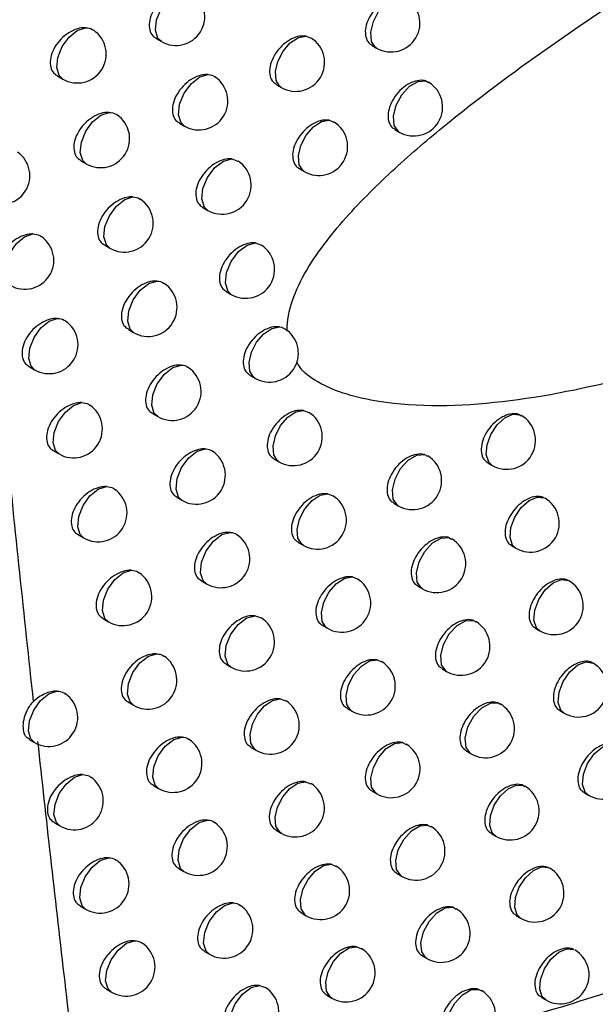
# Model space of a CAD drawing. Header units: millimetres. Extents: x 15358 to 16483, y 10132 to 11382.
# Tile 154 of 166: x 16298 to 16308, y 10981 to 10998. Entities that reach past the tile are written whole.
import ezdxf

# ---------------------------------------------------------------- set-up
doc = ezdxf.new("R2010")
doc.units = ezdxf.units.MM

msp = doc.modelspace()

# ---------------------------------------------------------------- linework, layer by layer
at = {"color": 7, "linetype": 'Continuous', "lineweight": 25}
for p, q in [((16300.196, 10998.082), (16300.285, 10998.03)), ((16302.787, 10998.124), (16302.872, 10998.088)), ((16303.927, 10997.963), (16304.005, 10997.917)), ((16298.487, 10997.436), (16298.581, 10997.381)), ((16302.274, 10997.284), (16302.357, 10997.236)), ((16304.855, 10997.35), (16304.902, 10997.321)), ((16300.596, 10996.62), (16300.684, 10996.569)), ((16303.188, 10996.67), (16303.268, 10996.634)), ((16304.32, 10996.511), (16304.397, 10996.466)), ((16298.893, 10995.97), (16298.986, 10995.917)), ((16301.502, 10996.001), (16301.609, 10995.964)), ((16302.672, 10995.829), (16302.755, 10995.782)), ((16301, 10995.162), (16301.087, 10995.112)), ((16299.303, 10994.509), (16299.394, 10994.456)), ((16301.912, 10994.548), (16302.014, 10994.51)), ((16301.407, 10993.708), (16301.493, 10993.658)), ((16299.716, 10993.052), (16299.806, 10992.999)), ((16297.999, 10992.41), (16298.094, 10992.355)), ((16301.818, 10992.258), (16301.903, 10992.209)), ((16300.133, 10991.598), (16300.222, 10991.547)), ((16302.743, 10991.652), (16302.833, 10991.616)), ((16306.484, 10991.576), (16306.504, 10991.56)), ((16298.422, 10990.953), (16298.516, 10990.899)), ((16302.233, 10990.812), (16302.317, 10990.764)), ((16304.833, 10990.889), (16304.886, 10990.859)), ((16305.929, 10990.743), (16306.003, 10990.701)), ((16300.553, 10990.149), (16300.641, 10990.098)), ((16303.164, 10990.211), (16303.248, 10990.175)), ((16304.302, 10990.05), (16304.38, 10990.005)), ((16298.848, 10989.5), (16298.941, 10989.447)), ((16305.253, 10989.454), (16305.3, 10989.425)), ((16302.651, 10989.37), (16302.734, 10989.322)), ((16306.34, 10989.311), (16306.414, 10989.269)), ((16303.589, 10988.773), (16303.667, 10988.738)), ((16300.976, 10988.704), (16301.064, 10988.654)), ((16304.718, 10988.615), (16304.796, 10988.57)), ((16301.906, 10988.102), (16302.011, 10988.065)), ((16299.278, 10988.052), (16299.37, 10987.999)), ((16303.073, 10987.932), (16303.154, 10987.885)), ((16305.678, 10988.022), (16305.718, 10987.996)), ((16306.756, 10987.883), (16306.828, 10987.842)), ((16301.404, 10987.263), (16301.49, 10987.213)), ((16304.018, 10987.339), (16304.089, 10987.305)), ((16305.138, 10987.184), (16305.215, 10987.14)), ((16299.711, 10986.607), (16299.802, 10986.555)), ((16302.34, 10986.666), (16302.439, 10986.629)), ((16306.107, 10986.594), (16306.14, 10986.571)), ((16303.498, 10986.499), (16303.579, 10986.452)), ((16307.175, 10986.459), (16307.246, 10986.418)), ((16298.006, 10985.959), (16298.09, 10985.91)), ((16304.451, 10985.909), (16304.516, 10985.876)), ((16301.834, 10985.826), (16301.92, 10985.777)), ((16305.562, 10985.758), (16305.638, 10985.714)), ((16302.777, 10985.233), (16302.87, 10985.197)), ((16300.148, 10985.167), (16300.237, 10985.115)), ((16303.927, 10985.069), (16304.007, 10985.023)), ((16306.539, 10985.169), (16306.566, 10985.15)), ((16307.597, 10985.039), (16307.668, 10984.999)), ((16298.438, 10984.521), (16298.531, 10984.467)), ((16302.269, 10984.393), (16302.353, 10984.344)), ((16304.887, 10984.483), (16304.945, 10984.451)), ((16305.989, 10984.335), (16306.064, 10984.292)), ((16300.588, 10983.731), (16300.676, 10983.68)), ((16303.218, 10983.805), (16303.305, 10983.769)), ((16306.976, 10983.749), (16306.995, 10983.733)), ((16304.359, 10983.643), (16304.438, 10983.597)), ((16298.884, 10983.082), (16298.976, 10983.028)), ((16305.327, 10983.061), (16305.379, 10983.031)), ((16302.706, 10982.964), (16302.79, 10982.916)), ((16306.42, 10982.916), (16306.494, 10982.873)), ((16301.031, 10982.299), (16301.119, 10982.248)), ((16303.663, 10982.38), (16303.743, 10982.345)), ((16304.795, 10982.222), (16304.873, 10982.176)), ((16299.333, 10981.646), (16299.425, 10981.593)), ((16301.98, 10981.71), (16302.086, 10981.673)), ((16305.771, 10981.642), (16305.816, 10981.615)), ((16303.148, 10981.54), (16303.23, 10981.492)), ((16306.855, 10981.501), (16306.928, 10981.459))]:
    msp.add_line(p, q, dxfattribs=at)
at = {"color": 7, "linetype": 'Continuous', "lineweight": 25, "flags": 128}
for points in [[(16300.285, 10998.03), (16300.226, 10998.086), (16300.183, 10998.225), (16300.202, 10998.406), (16300.279, 10998.598), (16300.402, 10998.765), (16300.549, 10998.879), (16300.693, 10998.92)], [(16304.005, 10997.917), (16303.989, 10997.928), (16303.918, 10998.033), (16303.904, 10998.192), (16303.949, 10998.378), (16304.046, 10998.559), (16304.179, 10998.705), (16304.324, 10998.791), (16304.458, 10998.802)], [(16298.581, 10997.381), (16298.519, 10997.441), (16298.478, 10997.579), (16298.497, 10997.756), (16298.572, 10997.943), (16298.69, 10998.108), (16298.832, 10998.224), (16298.974, 10998.27)], [(16302.357, 10997.236), (16302.335, 10997.251), (16302.269, 10997.356), (16302.256, 10997.51), (16302.298, 10997.688), (16302.389, 10997.864), (16302.514, 10998.009), (16302.654, 10998.101), (16302.787, 10998.124)], [(16300.684, 10996.569), (16300.626, 10996.624), (16300.582, 10996.763), (16300.601, 10996.945), (16300.679, 10997.138), (16300.803, 10997.306), (16300.951, 10997.419), (16301.095, 10997.458)], [(16304.397, 10996.466), (16304.383, 10996.476), (16304.31, 10996.581), (16304.296, 10996.741), (16304.342, 10996.928), (16304.44, 10997.111), (16304.574, 10997.257), (16304.721, 10997.341), (16304.855, 10997.35)], [(16298.986, 10995.917), (16298.925, 10995.976), (16298.883, 10996.113), (16298.902, 10996.291), (16298.977, 10996.479), (16299.097, 10996.645), (16299.24, 10996.76), (16299.382, 10996.806)], [(16302.755, 10995.782), (16302.734, 10995.796), (16302.666, 10995.901), (16302.653, 10996.055), (16302.696, 10996.235), (16302.788, 10996.412), (16302.914, 10996.557), (16303.055, 10996.648), (16303.188, 10996.67)], [(16301.087, 10995.112), (16301.03, 10995.165), (16300.985, 10995.305), (16301.004, 10995.488), (16301.083, 10995.682), (16301.208, 10995.85), (16301.357, 10995.964), (16301.502, 10996.001)], [(16299.394, 10994.456), (16299.334, 10994.514), (16299.292, 10994.652), (16299.31, 10994.831), (16299.386, 10995.019), (16299.507, 10995.186), (16299.651, 10995.301), (16299.794, 10995.345)], [(16297.676, 10993.815), (16297.614, 10993.877), (16297.574, 10994.013), (16297.592, 10994.188), (16297.665, 10994.373), (16297.782, 10994.538), (16297.922, 10994.654), (16298.064, 10994.704)], [(16301.493, 10993.658), (16301.437, 10993.711), (16301.391, 10993.851), (16301.41, 10994.036), (16301.49, 10994.23), (16301.617, 10994.399), (16301.766, 10994.512), (16301.912, 10994.548)], [(16299.806, 10992.999), (16299.747, 10993.056), (16299.704, 10993.194), (16299.722, 10993.374), (16299.799, 10993.564), (16299.921, 10993.731), (16300.066, 10993.846), (16300.209, 10993.889)], [(16298.094, 10992.355), (16298.033, 10992.415), (16297.992, 10992.552), (16298.01, 10992.728), (16298.084, 10992.914), (16298.202, 10993.079), (16298.343, 10993.195), (16298.484, 10993.244)], [(16301.903, 10992.209), (16301.879, 10992.226), (16301.814, 10992.33), (16301.802, 10992.482), (16301.843, 10992.659), (16301.932, 10992.833), (16302.055, 10992.978), (16302.193, 10993.071), (16302.325, 10993.098)], [(16300.222, 10991.547), (16300.163, 10991.602), (16300.12, 10991.741), (16300.138, 10991.922), (16300.215, 10992.113), (16300.338, 10992.28), (16300.484, 10992.395), (16300.628, 10992.436)], [(16298.516, 10990.899), (16298.455, 10990.958), (16298.414, 10991.095), (16298.432, 10991.272), (16298.506, 10991.459), (16298.625, 10991.624), (16298.767, 10991.74), (16298.909, 10991.788)], [(16302.317, 10990.764), (16302.294, 10990.779), (16302.228, 10990.883), (16302.215, 10991.036), (16302.257, 10991.214), (16302.347, 10991.39), (16302.471, 10991.535), (16302.611, 10991.627), (16302.743, 10991.652)], [(16306.003, 10990.701), (16305.943, 10990.758), (16305.901, 10990.888), (16305.914, 10991.056), (16305.98, 10991.237), (16306.089, 10991.401), (16306.223, 10991.524), (16306.362, 10991.585), (16306.484, 10991.576)], [(16300.641, 10990.098), (16300.583, 10990.153), (16300.539, 10990.292), (16300.557, 10990.474), (16300.635, 10990.665), (16300.759, 10990.834), (16300.906, 10990.948), (16301.05, 10990.988)], [(16304.38, 10990.005), (16304.365, 10990.015), (16304.293, 10990.12), (16304.279, 10990.278), (16304.324, 10990.464), (16304.421, 10990.646), (16304.553, 10990.792), (16304.699, 10990.878), (16304.833, 10990.889)], [(16298.941, 10989.447), (16298.881, 10989.505), (16298.839, 10989.642), (16298.857, 10989.82), (16298.932, 10990.008), (16299.051, 10990.174), (16299.194, 10990.29), (16299.337, 10990.336)], [(16302.734, 10989.322), (16302.712, 10989.337), (16302.646, 10989.441), (16302.632, 10989.595), (16302.674, 10989.774), (16302.765, 10989.95), (16302.891, 10990.096), (16303.031, 10990.187), (16303.164, 10990.211)], [(16306.414, 10989.269), (16306.355, 10989.325), (16306.312, 10989.456), (16306.325, 10989.626), (16306.393, 10989.808), (16306.503, 10989.974), (16306.64, 10990.096), (16306.78, 10990.155), (16306.901, 10990.142)], [(16301.064, 10988.654), (16301.007, 10988.707), (16300.962, 10988.847), (16300.98, 10989.029), (16301.059, 10989.222), (16301.184, 10989.391), (16301.332, 10989.505), (16301.477, 10989.543)], [(16304.796, 10988.57), (16304.782, 10988.579), (16304.709, 10988.684), (16304.694, 10988.844), (16304.74, 10989.032), (16304.838, 10989.214), (16304.972, 10989.361), (16305.119, 10989.445), (16305.253, 10989.454)], [(16299.37, 10987.999), (16299.31, 10988.056), (16299.267, 10988.194), (16299.286, 10988.372), (16299.361, 10988.561), (16299.482, 10988.728), (16299.626, 10988.843), (16299.768, 10988.888)], [(16303.154, 10987.885), (16303.134, 10987.899), (16303.067, 10988.003), (16303.053, 10988.158), (16303.096, 10988.338), (16303.188, 10988.516), (16303.315, 10988.661), (16303.456, 10988.752), (16303.589, 10988.773)], [(16306.828, 10987.842), (16306.77, 10987.896), (16306.726, 10988.028), (16306.74, 10988.2), (16306.809, 10988.384), (16306.922, 10988.551), (16307.06, 10988.672), (16307.201, 10988.729), (16307.322, 10988.711)], [(16301.49, 10987.213), (16301.433, 10987.266), (16301.388, 10987.406), (16301.406, 10987.589), (16301.486, 10987.784), (16301.612, 10987.953), (16301.761, 10988.066), (16301.906, 10988.102)], [(16305.215, 10987.14), (16305.203, 10987.148), (16305.129, 10987.253), (16305.113, 10987.414), (16305.16, 10987.603), (16305.26, 10987.787), (16305.396, 10987.934), (16305.544, 10988.017), (16305.678, 10988.022)], [(16299.802, 10986.555), (16299.743, 10986.611), (16299.7, 10986.749), (16299.718, 10986.929), (16299.794, 10987.119), (16299.915, 10987.286), (16300.06, 10987.401), (16300.204, 10987.444)], [(16303.579, 10986.452), (16303.56, 10986.464), (16303.491, 10986.569), (16303.477, 10986.724), (16303.52, 10986.906), (16303.614, 10987.085), (16303.742, 10987.231), (16303.885, 10987.32), (16304.018, 10987.339)], [(16307.246, 10986.418), (16307.19, 10986.471), (16307.145, 10986.604), (16307.159, 10986.778), (16307.229, 10986.965), (16307.344, 10987.132), (16307.485, 10987.253), (16307.627, 10987.306), (16307.748, 10987.283), (16307.748, 10987.283)], [(16298.09, 10985.91), (16298.028, 10985.971), (16297.987, 10986.107), (16298.005, 10986.283), (16298.079, 10986.469), (16298.197, 10986.634), (16298.338, 10986.751), (16298.48, 10986.799)], [(16301.92, 10985.777), (16301.896, 10985.794), (16301.831, 10985.897), (16301.818, 10986.049), (16301.859, 10986.225), (16301.948, 10986.399), (16302.07, 10986.544), (16302.208, 10986.638), (16302.34, 10986.666)], [(16305.638, 10985.714), (16305.628, 10985.72), (16305.552, 10985.825), (16305.536, 10985.988), (16305.583, 10986.179), (16305.685, 10986.364), (16305.823, 10986.511), (16305.972, 10986.592), (16306.107, 10986.594)], [(16300.237, 10985.115), (16300.179, 10985.171), (16300.135, 10985.309), (16300.153, 10985.489), (16300.23, 10985.68), (16300.352, 10985.848), (16300.498, 10985.963), (16300.642, 10986.005)], [(16304.007, 10985.023), (16303.99, 10985.034), (16303.919, 10985.138), (16303.905, 10985.295), (16303.949, 10985.479), (16304.043, 10985.658), (16304.173, 10985.804), (16304.317, 10985.893), (16304.451, 10985.909)], [(16307.668, 10984.999), (16307.613, 10985.05), (16307.567, 10985.184), (16307.581, 10985.36), (16307.653, 10985.549), (16307.771, 10985.718), (16307.914, 10985.837), (16308.058, 10985.887), (16308.177, 10985.859), (16308.177, 10985.859)], [(16298.531, 10984.467), (16298.47, 10984.526), (16298.429, 10984.663), (16298.447, 10984.84), (16298.521, 10985.027), (16298.64, 10985.192), (16298.782, 10985.309), (16298.924, 10985.356)], [(16302.353, 10984.344), (16302.33, 10984.36), (16302.264, 10984.464), (16302.251, 10984.617), (16302.293, 10984.794), (16302.382, 10984.969), (16302.506, 10985.114), (16302.645, 10985.207), (16302.777, 10985.233)], [(16306.064, 10984.292), (16306.004, 10984.35), (16305.963, 10984.478), (16305.975, 10984.645), (16306.04, 10984.824), (16306.147, 10984.987), (16306.279, 10985.111), (16306.417, 10985.175), (16306.539, 10985.169)], [(16300.676, 10983.68), (16300.618, 10983.734), (16300.574, 10983.873), (16300.592, 10984.054), (16300.67, 10984.246), (16300.793, 10984.414), (16300.94, 10984.529), (16301.085, 10984.569)], [(16304.438, 10983.597), (16304.423, 10983.608), (16304.351, 10983.712), (16304.337, 10983.87), (16304.381, 10984.055), (16304.477, 10984.236), (16304.608, 10984.382), (16304.753, 10984.469), (16304.887, 10984.483)], [(16298.976, 10983.028), (16298.916, 10983.086), (16298.874, 10983.223), (16298.892, 10983.401), (16298.967, 10983.589), (16299.086, 10983.755), (16299.229, 10983.871), (16299.372, 10983.917)], [(16302.79, 10982.916), (16302.768, 10982.931), (16302.701, 10983.035), (16302.688, 10983.188), (16302.73, 10983.367), (16302.82, 10983.543), (16302.945, 10983.688), (16303.085, 10983.781), (16303.218, 10983.805)], [(16306.494, 10982.873), (16306.435, 10982.93), (16306.393, 10983.06), (16306.406, 10983.228), (16306.472, 10983.409), (16306.58, 10983.573), (16306.715, 10983.696), (16306.854, 10983.758), (16306.976, 10983.749)], [(16301.119, 10982.248), (16301.061, 10982.302), (16301.016, 10982.441), (16301.035, 10982.623), (16301.113, 10982.816), (16301.238, 10982.985), (16301.386, 10983.099), (16301.53, 10983.138)], [(16304.873, 10982.176), (16304.859, 10982.186), (16304.787, 10982.29), (16304.772, 10982.449), (16304.817, 10982.636), (16304.914, 10982.818), (16305.047, 10982.964), (16305.193, 10983.05), (16305.327, 10983.061)], [(16299.425, 10981.593), (16299.365, 10981.65), (16299.322, 10981.788), (16299.34, 10981.967), (16299.416, 10982.155), (16299.536, 10982.322), (16299.68, 10982.438), (16299.823, 10982.483)], [(16303.23, 10981.492), (16303.21, 10981.506), (16303.142, 10981.61), (16303.128, 10981.764), (16303.171, 10981.944), (16303.262, 10982.121), (16303.389, 10982.267), (16303.53, 10982.358), (16303.663, 10982.38)], [(16306.928, 10981.459), (16306.87, 10981.514), (16306.827, 10981.645), (16306.84, 10981.815), (16306.907, 10981.998), (16307.018, 10982.164), (16307.154, 10982.286), (16307.295, 10982.345), (16307.416, 10982.332)], [(16301.564, 10980.821), (16301.508, 10980.873), (16301.462, 10981.013), (16301.481, 10981.197), (16301.56, 10981.391), (16301.685, 10981.56), (16301.835, 10981.673), (16301.98, 10981.71)], [(16305.312, 10980.76), (16305.3, 10980.767), (16305.226, 10980.872), (16305.21, 10981.032), (16305.256, 10981.221), (16305.355, 10981.404), (16305.49, 10981.55), (16305.637, 10981.635), (16305.771, 10981.642)]]:
    msp.add_lwpolyline(points, dxfattribs=at)
at = {"color": 7, "linetype": 'Continuous', "lineweight": 25}
for centre, end in [((16300.535, 10998.463), 56.2525), ((16304.255, 10998.35), 58.7061), ((16298.831, 10997.814), 55.4208), ((16302.607, 10997.669), 57.7148), ((16300.934, 10997.002), 56.4158), ((16304.647, 10996.899), 58.8908), ((16299.236, 10996.35), 55.6232), ((16303.005, 10996.215), 57.9201), ((16297.511, 10995.712), 54.7232), ((16301.337, 10995.545), 56.9393), ((16299.644, 10994.889), 55.8178), ((16297.926, 10994.248), 54.9492), ((16301.743, 10994.091), 57.1515), ((16300.056, 10993.432), 56.0042), ((16298.344, 10992.788), 55.1685), ((16302.153, 10992.642), 51.976), ((16300.472, 10991.98), 56.182), ((16298.766, 10991.332), 55.3807), ((16302.567, 10991.197), 57.5717), ((16306.253, 10991.134), 59.5307), ((16300.891, 10990.531), 56.3506), ((16304.63, 10990.438), 58.7113), ((16299.191, 10989.88), 55.5855), ((16302.984, 10989.755), 57.7794), ((16306.663, 10989.702), 59.6502), ((16301.314, 10989.087), 56.5092), ((16305.046, 10989.003), 58.8971), ((16299.62, 10988.432), 55.7827), ((16303.404, 10988.318), 57.985), ((16307.078, 10988.275), 59.7438), ((16301.74, 10987.646), 57.0619), ((16305.465, 10987.573), 59.0752), ((16300.052, 10986.988), 55.9717), ((16303.829, 10986.885), 58.1881), ((16307.496, 10986.851), 60.0027), ((16298.34, 10986.343), 55.1732), ((16302.17, 10986.21), 57.274), ((16305.888, 10986.147), 59.2434), ((16300.487, 10985.548), 56.1521), ((16304.257, 10985.456), 58.3881), ((16307.918, 10985.432), 60.0027), ((16298.781, 10984.9), 55.3862), ((16302.603, 10984.778), 57.4847), ((16306.314, 10984.725), 59.3991), ((16300.926, 10984.113), 56.3233), ((16304.688, 10984.031), 58.584), ((16299.226, 10983.461), 55.5917), ((16303.04, 10983.349), 57.6938), ((16306.744, 10983.306), 59.5386), ((16301.368, 10982.681), 56.4846), ((16305.123, 10982.609), 58.7747), ((16299.675, 10982.026), 55.7894), ((16303.48, 10981.925), 57.9009), ((16307.178, 10981.892), 59.6573), ((16301.814, 10981.254), 57.0236), ((16305.562, 10981.193), 58.9589)]:
    msp.add_arc(centre, 0.5, 240.0027, end, dxfattribs=at)
for points, knots in [([(16302.457, 10993.036), (16302.456, 10993.198), (16302.49, 10993.376), (16302.611, 10993.729), (16302.698, 10993.908), (16302.899, 10994.249), (16303.014, 10994.415), (16303.26, 10994.736), (16303.39, 10994.889), (16303.793, 10995.335), (16304.081, 10995.616), (16304.666, 10996.149), (16304.964, 10996.401), (16305.863, 10997.128), (16306.473, 10997.576), (16307.699, 10998.434), (16308.317, 10998.845), (16308.931, 10999.24)], [0, 0, 0, 0, 0.0625, 0.0625, 0.125, 0.125, 0.1875, 0.1875, 0.25, 0.25, 0.375, 0.375, 0.5, 0.5, 0.75, 0.75, 1, 1, 1, 1]), ([(16300.693, 10998.92), (16300.664, 10998.92), (16300.592, 10998.921), (16300.462, 10998.878), (16300.321, 10998.786), (16300.198, 10998.659), (16300.112, 10998.511), (16300.07, 10998.362), (16300.078, 10998.229), (16300.123, 10998.131), (16300.177, 10998.1), (16300.199, 10998.087)], [0, 0, 0, 0, 0.078951, 0.200332, 0.323165, 0.446079, 0.567573, 0.686775, 0.803909, 0.920144, 1, 1, 1, 1]), ([(16304.458, 10998.802), (16304.453, 10998.803), (16304.412, 10998.814), (16304.321, 10998.813), (16304.181, 10998.764), (16304.045, 10998.669), (16303.928, 10998.539), (16303.845, 10998.391), (16303.805, 10998.24), (16303.813, 10998.108), (16303.856, 10998.011), (16303.909, 10997.98), (16303.93, 10997.968)], [0, 0, 0, 0, 0.013597, 0.127021, 0.241733, 0.357346, 0.473038, 0.5879, 0.701378, 0.813567, 0.925166, 1, 1, 1, 1]), ([(16298.974, 10998.27), (16298.951, 10998.27), (16298.883, 10998.269), (16298.759, 10998.23), (16298.614, 10998.14), (16298.489, 10998.013), (16298.401, 10997.866), (16298.359, 10997.717), (16298.367, 10997.584), (16298.412, 10997.486), (16298.467, 10997.454), (16298.49, 10997.44)], [0, 0, 0, 0, 0.063012, 0.186696, 0.312125, 0.437628, 0.561383, 0.682356, 0.800849, 0.918295, 1, 1, 1, 1]), ([(16298.974, 10998.27), (16299.017, 10998.266), (16299.071, 10998.262), (16299.105, 10998.228), (16299.112, 10998.222)], [0, 0, 0, 0, 0.79979, 1, 1, 1, 1]), ([(16302.787, 10998.124), (16302.75, 10998.126), (16302.671, 10998.131), (16302.534, 10998.082), (16302.395, 10997.989), (16302.276, 10997.86), (16302.191, 10997.712), (16302.15, 10997.563), (16302.158, 10997.43), (16302.202, 10997.333), (16302.256, 10997.302), (16302.277, 10997.289)], [0, 0, 0, 0, 0.102461, 0.220541, 0.339753, 0.459048, 0.57727, 0.693729, 0.80857, 0.922685, 1, 1, 1, 1]), ([(16301.095, 10997.458), (16301.066, 10997.459), (16300.992, 10997.46), (16300.861, 10997.416), (16300.72, 10997.325), (16300.599, 10997.197), (16300.512, 10997.049), (16300.471, 10996.899), (16300.479, 10996.767), (16300.523, 10996.669), (16300.577, 10996.638), (16300.599, 10996.625)], [0, 0, 0, 0, 0.082739, 0.203578, 0.325809, 0.448121, 0.569083, 0.687856, 0.804647, 0.920571, 1, 1, 1, 1]), ([(16301.095, 10997.458), (16301.137, 10997.453), (16301.182, 10997.448), (16301.209, 10997.419), (16301.21, 10997.417)], [0, 0, 0, 0, 0.946228, 1, 1, 1, 1]), ([(16304.855, 10997.35), (16304.849, 10997.351), (16304.805, 10997.363), (16304.712, 10997.362), (16304.573, 10997.312), (16304.437, 10997.217), (16304.321, 10997.087), (16304.238, 10996.939), (16304.198, 10996.788), (16304.206, 10996.656), (16304.249, 10996.559), (16304.302, 10996.528), (16304.323, 10996.516)], [0, 0, 0, 0, 0.01975, 0.132493, 0.24646, 0.361285, 0.476189, 0.590308, 0.703113, 0.814692, 0.925703, 1, 1, 1, 1]), ([(16299.382, 10996.806), (16299.358, 10996.806), (16299.289, 10996.805), (16299.163, 10996.765), (16299.02, 10996.675), (16298.896, 10996.547), (16298.808, 10996.4), (16298.766, 10996.251), (16298.774, 10996.119), (16298.818, 10996.021), (16298.874, 10995.988), (16298.896, 10995.975)], [0, 0, 0, 0, 0.0663643, 0.189554, 0.3144181, 0.4393592, 0.5626344, 0.6832475, 0.8014802, 0.9186996, 1, 1, 1, 1]), ([(16299.382, 10996.806), (16299.425, 10996.802), (16299.477, 10996.797), (16299.51, 10996.764), (16299.515, 10996.758)], [0, 0, 0, 0, 0.821661, 1, 1, 1, 1]), ([(16303.188, 10996.67), (16303.15, 10996.672), (16303.07, 10996.678), (16302.931, 10996.628), (16302.793, 10996.535), (16302.674, 10996.406), (16302.59, 10996.258), (16302.549, 10996.108), (16302.557, 10995.975), (16302.6, 10995.878), (16302.654, 10995.847), (16302.676, 10995.834)], [0, 0, 0, 0, 0.106978, 0.22443, 0.342965, 0.461583, 0.579183, 0.695104, 0.809479, 0.923156, 1, 1, 1, 1]), ([(16301.502, 10996.001), (16301.47, 10996.002), (16301.396, 10996.004), (16301.264, 10995.959), (16301.123, 10995.867), (16301.002, 10995.738), (16300.916, 10995.591), (16300.875, 10995.441), (16300.883, 10995.309), (16300.927, 10995.211), (16300.981, 10995.18), (16301.003, 10995.167)], [0, 0, 0, 0, 0.086644, 0.206929, 0.328545, 0.450245, 0.570659, 0.688986, 0.805413, 0.921004, 1, 1, 1, 1]), ([(16297.185, 10995.325), (16297.252, 10994.618), (16297.389, 10993.189), (16297.605, 10991.03), (16297.832, 10988.833), (16297.99, 10987.358), (16298.07, 10986.613)], [0, 0, 0, 0, 0.242862, 0.49048, 0.742859, 1, 1, 1, 1]), ([(16299.794, 10995.345), (16299.768, 10995.345), (16299.699, 10995.345), (16299.572, 10995.304), (16299.429, 10995.213), (16299.305, 10995.086), (16299.218, 10994.939), (16299.176, 10994.789), (16299.184, 10994.657), (16299.228, 10994.559), (16299.283, 10994.527), (16299.306, 10994.514)], [0, 0, 0, 0, 0.069811, 0.192497, 0.316788, 0.441159, 0.563943, 0.684181, 0.802135, 0.919109, 1, 1, 1, 1]), ([(16299.794, 10995.345), (16299.837, 10995.341), (16299.887, 10995.336), (16299.918, 10995.304), (16299.923, 10995.299)], [0, 0, 0, 0, 0.845327, 1, 1, 1, 1]), ([(16298.064, 10994.704), (16298.043, 10994.703), (16297.977, 10994.702), (16297.855, 10994.664), (16297.709, 10994.575), (16297.583, 10994.448), (16297.494, 10994.301), (16297.451, 10994.152), (16297.459, 10994.02), (16297.505, 10993.922), (16297.56, 10993.889), (16297.583, 10993.875)], [0, 0, 0, 0, 0.0555965, 0.1803689, 0.3070472, 0.4337962, 0.558618, 0.6803886, 0.7994576, 0.9173992, 1, 1, 1, 1]), ([(16298.064, 10994.704), (16298.107, 10994.7), (16298.165, 10994.695), (16298.201, 10994.661), (16298.21, 10994.652)], [0, 0, 0, 0, 0.75535, 1, 1, 1, 1]), ([(16301.912, 10994.548), (16301.879, 10994.549), (16301.803, 10994.551), (16301.67, 10994.505), (16301.53, 10994.413), (16301.409, 10994.284), (16301.324, 10994.137), (16301.283, 10993.987), (16301.291, 10993.855), (16301.335, 10993.757), (16301.389, 10993.726), (16301.411, 10993.713)], [0, 0, 0, 0, 0.090674, 0.2103886, 0.3313784, 0.4524528, 0.5723051, 0.6901655, 0.8062086, 0.9214456, 1, 1, 1, 1]), ([(16300.209, 10993.889), (16300.182, 10993.889), (16300.112, 10993.889), (16299.984, 10993.847), (16299.841, 10993.756), (16299.718, 10993.629), (16299.631, 10993.481), (16299.589, 10993.332), (16299.597, 10993.199), (16299.642, 10993.102), (16299.697, 10993.07), (16299.719, 10993.057)], [0, 0, 0, 0, 0.073358, 0.195528, 0.319238, 0.443031, 0.56531, 0.685158, 0.802814, 0.919524, 1, 1, 1, 1]), ([(16300.209, 10993.889), (16300.252, 10993.884), (16300.3, 10993.879), (16300.33, 10993.848), (16300.334, 10993.844)], [0, 0, 0, 0, 0.871029, 1, 1, 1, 1]), ([(16298.484, 10993.244), (16298.463, 10993.243), (16298.396, 10993.242), (16298.273, 10993.204), (16298.127, 10993.114), (16298.002, 10992.987), (16297.913, 10992.84), (16297.871, 10992.691), (16297.879, 10992.559), (16297.924, 10992.46), (16297.98, 10992.428), (16298.002, 10992.414)], [0, 0, 0, 0, 0.05877, 0.183066, 0.309192, 0.435393, 0.559755, 0.681197, 0.800043, 0.917797, 1, 1, 1, 1]), ([(16298.484, 10993.244), (16298.528, 10993.24), (16298.584, 10993.235), (16298.619, 10993.201), (16298.627, 10993.193)], [0, 0, 0, 0, 0.773946, 1, 1, 1, 1]), ([(16302.325, 10993.098), (16302.291, 10993.099), (16302.215, 10993.103), (16302.08, 10993.056), (16301.94, 10992.963), (16301.82, 10992.834), (16301.735, 10992.687), (16301.694, 10992.537), (16301.702, 10992.404), (16301.746, 10992.307), (16301.8, 10992.276), (16301.821, 10992.263)], [0, 0, 0, 0, 0.094835, 0.213965, 0.334315, 0.45475, 0.574024, 0.691399, 0.807035, 0.921895, 1, 1, 1, 1]), ([(16310.656, 10992.925), (16309.909, 10992.681), (16308.415, 10992.191), (16306.172, 10991.736), (16304.311, 10991.689), (16303.154, 10992.008), (16302.716, 10992.319), (16302.635, 10992.474), (16302.627, 10992.491)], [0, 0, 0, 0, 0.26274, 0.525489, 0.785469, 0.931658, 0.992757, 1, 1, 1, 1]), ([(16300.628, 10992.436), (16300.6, 10992.436), (16300.528, 10992.437), (16300.399, 10992.394), (16300.257, 10992.303), (16300.135, 10992.175), (16300.048, 10992.028), (16300.006, 10991.878), (16300.014, 10991.746), (16300.059, 10991.648), (16300.113, 10991.616), (16300.136, 10991.603)], [0, 0, 0, 0, 0.07701, 0.198653, 0.321773, 0.444976, 0.56674, 0.686179, 0.803519, 0.919944, 1, 1, 1, 1]), ([(16300.628, 10992.436), (16300.67, 10992.431), (16300.717, 10992.426), (16300.746, 10992.396), (16300.749, 10992.393)], [0, 0, 0, 0, 0.8990619, 1, 1, 1, 1]), ([(16298.909, 10991.788), (16298.886, 10991.787), (16298.818, 10991.786), (16298.694, 10991.747), (16298.55, 10991.657), (16298.425, 10991.53), (16298.337, 10991.383), (16298.294, 10991.234), (16298.302, 10991.102), (16298.347, 10991.003), (16298.403, 10990.971), (16298.425, 10990.958)], [0, 0, 0, 0, 0.062029, 0.18584, 0.311408, 0.437054, 0.560946, 0.682044, 0.80065, 0.918198, 1, 1, 1, 1]), ([(16298.909, 10991.788), (16298.952, 10991.784), (16299.006, 10991.779), (16299.04, 10991.745), (16299.047, 10991.739)], [0, 0, 0, 0, 0.793927, 1, 1, 1, 1]), ([(16302.743, 10991.652), (16302.707, 10991.654), (16302.63, 10991.658), (16302.493, 10991.61), (16302.354, 10991.517), (16302.235, 10991.388), (16302.15, 10991.241), (16302.109, 10991.091), (16302.117, 10990.958), (16302.16, 10990.861), (16302.214, 10990.83), (16302.236, 10990.817)], [0, 0, 0, 0, 0.099136, 0.217664, 0.337359, 0.45714, 0.575819, 0.692687, 0.807894, 0.922352, 1, 1, 1, 1]), ([(16306.484, 10991.576), (16306.469, 10991.582), (16306.419, 10991.6), (16306.316, 10991.597), (16306.179, 10991.546), (16306.044, 10991.45), (16305.93, 10991.319), (16305.848, 10991.171), (16305.809, 10991.02), (16305.816, 10990.887), (16305.859, 10990.791), (16305.911, 10990.761), (16305.932, 10990.749)], [0, 0, 0, 0, 0.047259, 0.156935, 0.267603, 0.378971, 0.490413, 0.601233, 0.710994, 0.819755, 0.928044, 1, 1, 1, 1]), ([(16301.05, 10990.988), (16301.021, 10990.988), (16300.948, 10990.989), (16300.818, 10990.945), (16300.677, 10990.854), (16300.555, 10990.726), (16300.469, 10990.578), (16300.427, 10990.429), (16300.435, 10990.296), (16300.479, 10990.199), (16300.534, 10990.167), (16300.556, 10990.154)], [0, 0, 0, 0, 0.080773, 0.201877, 0.324395, 0.447, 0.568233, 0.687248, 0.804251, 0.920371, 1, 1, 1, 1]), ([(16301.05, 10990.988), (16301.093, 10990.983), (16301.138, 10990.977), (16301.165, 10990.948), (16301.167, 10990.946)], [0, 0, 0, 0, 0.929776, 1, 1, 1, 1]), ([(16304.833, 10990.889), (16304.828, 10990.89), (16304.786, 10990.901), (16304.696, 10990.901), (16304.556, 10990.851), (16304.42, 10990.756), (16304.303, 10990.626), (16304.22, 10990.478), (16304.18, 10990.327), (16304.188, 10990.195), (16304.231, 10990.098), (16304.284, 10990.067), (16304.305, 10990.055)], [0, 0, 0, 0, 0.01352, 0.126948, 0.241659, 0.357267, 0.472957, 0.587826, 0.701325, 0.813545, 0.925172, 1, 1, 1, 1]), ([(16299.337, 10990.336), (16299.313, 10990.335), (16299.244, 10990.335), (16299.119, 10990.295), (16298.975, 10990.205), (16298.851, 10990.077), (16298.763, 10989.93), (16298.721, 10989.781), (16298.729, 10989.649), (16298.774, 10989.551), (16298.829, 10989.518), (16298.851, 10989.505)], [0, 0, 0, 0, 0.06538, 0.188696, 0.313699, 0.438782, 0.562194, 0.682933, 0.80128, 0.918604, 1, 1, 1, 1]), ([(16299.337, 10990.336), (16299.38, 10990.332), (16299.432, 10990.327), (16299.465, 10990.294), (16299.471, 10990.288)], [0, 0, 0, 0, 0.815471, 1, 1, 1, 1]), ([(16303.164, 10990.211), (16303.127, 10990.213), (16303.048, 10990.218), (16302.91, 10990.168), (16302.772, 10990.075), (16302.653, 10989.946), (16302.568, 10989.798), (16302.527, 10989.649), (16302.535, 10989.516), (16302.579, 10989.419), (16302.632, 10989.388), (16302.654, 10989.375)], [0, 0, 0, 0, 0.103585, 0.221494, 0.340519, 0.459629, 0.577693, 0.694034, 0.808786, 0.92282, 1, 1, 1, 1]), ([(16306.901, 10990.142), (16306.884, 10990.149), (16306.832, 10990.169), (16306.726, 10990.166), (16306.589, 10990.114), (16306.455, 10990.018), (16306.341, 10989.887), (16306.26, 10989.738), (16306.22, 10989.588), (16306.228, 10989.455), (16306.271, 10989.358), (16306.323, 10989.329), (16306.344, 10989.317)], [0, 0, 0, 0, 0.055001, 0.163809, 0.273555, 0.383964, 0.494448, 0.604344, 0.71324, 0.821189, 0.928687, 1, 1, 1, 1]), ([(16301.477, 10989.543), (16301.446, 10989.544), (16301.372, 10989.545), (16301.241, 10989.501), (16301.1, 10989.409), (16300.979, 10989.281), (16300.893, 10989.133), (16300.851, 10988.983), (16300.859, 10988.851), (16300.903, 10988.753), (16300.958, 10988.722), (16300.98, 10988.709)], [0, 0, 0, 0, 0.0846533, 0.2052044, 0.327111, 0.449104, 0.5697935, 0.6883653, 0.8050105, 0.9208035, 1, 1, 1, 1]), ([(16301.477, 10989.543), (16301.519, 10989.538), (16301.562, 10989.532), (16301.588, 10989.504), (16301.589, 10989.503)], [0, 0, 0, 0, 0.96359, 1, 1, 1, 1]), ([(16305.253, 10989.454), (16305.247, 10989.455), (16305.204, 10989.467), (16305.111, 10989.466), (16304.972, 10989.416), (16304.836, 10989.321), (16304.719, 10989.191), (16304.637, 10989.043), (16304.597, 10988.892), (16304.605, 10988.76), (16304.647, 10988.663), (16304.7, 10988.633), (16304.721, 10988.62)], [0, 0, 0, 0, 0.019743, 0.132483, 0.246441, 0.361253, 0.476147, 0.590265, 0.703083, 0.814683, 0.925715, 1, 1, 1, 1]), ([(16299.768, 10988.888), (16299.743, 10988.888), (16299.674, 10988.887), (16299.548, 10988.847), (16299.404, 10988.756), (16299.281, 10988.629), (16299.193, 10988.481), (16299.151, 10988.332), (16299.159, 10988.2), (16299.204, 10988.102), (16299.259, 10988.07), (16299.281, 10988.057)], [0, 0, 0, 0, 0.068826, 0.191638, 0.316068, 0.44058, 0.5635, 0.683865, 0.801934, 0.919014, 1, 1, 1, 1]), ([(16299.768, 10988.888), (16299.811, 10988.884), (16299.862, 10988.879), (16299.894, 10988.847), (16299.899, 10988.841)], [0, 0, 0, 0, 0.838779, 1, 1, 1, 1]), ([(16303.589, 10988.773), (16303.551, 10988.776), (16303.47, 10988.781), (16303.331, 10988.731), (16303.193, 10988.638), (16303.074, 10988.509), (16302.99, 10988.36), (16302.949, 10988.211), (16302.957, 10988.078), (16303.001, 10987.981), (16303.054, 10987.95), (16303.076, 10987.937)], [0, 0, 0, 0, 0.10819, 0.225462, 0.343799, 0.462222, 0.579652, 0.695441, 0.809715, 0.923297, 1, 1, 1, 1]), ([(16307.322, 10988.711), (16307.303, 10988.719), (16307.249, 10988.742), (16307.14, 10988.738), (16307.004, 10988.687), (16306.87, 10988.59), (16306.756, 10988.459), (16306.675, 10988.31), (16306.636, 10988.16), (16306.644, 10988.027), (16306.686, 10987.93), (16306.738, 10987.901), (16306.759, 10987.889)], [0, 0, 0, 0, 0.063163, 0.171053, 0.27983, 0.389235, 0.498713, 0.607638, 0.71562, 0.822704, 0.929359, 1, 1, 1, 1]), ([(16301.906, 10988.102), (16301.875, 10988.103), (16301.8, 10988.106), (16301.667, 10988.06), (16301.527, 10987.968), (16301.406, 10987.839), (16301.32, 10987.692), (16301.279, 10987.542), (16301.287, 10987.41), (16301.331, 10987.312), (16301.385, 10987.281), (16301.407, 10987.268)], [0, 0, 0, 0, 0.088657, 0.208642, 0.329924, 0.451293, 0.571423, 0.689533, 0.805799, 0.921244, 1, 1, 1, 1]), ([(16305.678, 10988.022), (16305.67, 10988.024), (16305.625, 10988.037), (16305.529, 10988.036), (16305.391, 10987.986), (16305.255, 10987.89), (16305.14, 10987.76), (16305.057, 10987.612), (16305.017, 10987.461), (16305.025, 10987.329), (16305.068, 10987.232), (16305.12, 10987.202), (16305.141, 10987.19)], [0, 0, 0, 0, 0.026237, 0.138255, 0.251432, 0.36542, 0.479489, 0.592826, 0.704928, 0.815873, 0.926275, 1, 1, 1, 1]), ([(16300.204, 10987.444), (16300.177, 10987.444), (16300.107, 10987.444), (16299.979, 10987.403), (16299.837, 10987.312), (16299.714, 10987.184), (16299.627, 10987.037), (16299.585, 10986.887), (16299.593, 10986.755), (16299.637, 10986.657), (16299.692, 10986.625), (16299.714, 10986.612)], [0, 0, 0, 0, 0.072373, 0.19467, 0.318518, 0.44245, 0.564866, 0.68484, 0.802613, 0.91943, 1, 1, 1, 1]), ([(16300.204, 10987.444), (16300.246, 10987.44), (16300.295, 10987.435), (16300.325, 10987.403), (16300.33, 10987.399)], [0, 0, 0, 0, 0.864089, 1, 1, 1, 1]), ([(16304.018, 10987.339), (16303.978, 10987.342), (16303.896, 10987.349), (16303.755, 10987.298), (16303.618, 10987.204), (16303.5, 10987.075), (16303.416, 10986.927), (16303.375, 10986.776), (16303.383, 10986.644), (16303.426, 10986.547), (16303.48, 10986.516), (16303.501, 10986.504)], [0, 0, 0, 0, 0.1129617, 0.2295755, 0.347206, 0.4649225, 0.581698, 0.6969131, 0.8106815, 0.9237859, 1, 1, 1, 1]), ([(16307.748, 10987.283), (16307.726, 10987.293), (16307.67, 10987.319), (16307.558, 10987.315), (16307.422, 10987.263), (16307.289, 10987.166), (16307.175, 10987.035), (16307.095, 10986.886), (16307.055, 10986.735), (16307.063, 10986.603), (16307.105, 10986.506), (16307.157, 10986.476), (16307.178, 10986.465)], [0, 0, 0, 0, 0.071797, 0.178714, 0.286468, 0.394817, 0.503236, 0.611137, 0.718148, 0.82431, 0.930063, 1, 1, 1, 1]), ([(16298.48, 10986.799), (16298.415, 10986.801), (16298.343, 10986.785), (16298.2, 10986.721), (16298.13, 10986.672), (16298.07, 10986.613)], [0, 0, 0, 0, 0.5, 0.5, 1, 1, 1, 1]), ([(16298.48, 10986.799), (16298.523, 10986.795), (16298.579, 10986.791), (16298.614, 10986.757), (16298.622, 10986.749)], [0, 0, 0, 0, 0.7729276, 1, 1, 1, 1]), ([(16298.009, 10985.963), (16297.99, 10985.975), (16297.941, 10986.003), (16297.903, 10986.097), (16297.893, 10986.231), (16297.926, 10986.385), (16297.987, 10986.52), (16298.047, 10986.587), (16298.07, 10986.613)], [0, 0, 0, 0, 0.124319, 0.312963, 0.503226, 0.693552, 0.883642, 1, 1, 1, 1]), ([(16302.34, 10986.666), (16302.307, 10986.667), (16302.231, 10986.67), (16302.097, 10986.623), (16301.957, 10986.531), (16301.837, 10986.402), (16301.751, 10986.255), (16301.71, 10986.105), (16301.718, 10985.972), (16301.762, 10985.875), (16301.816, 10985.844), (16301.838, 10985.831)], [0, 0, 0, 0, 0.0927909, 0.2121935, 0.3328377, 0.4535701, 0.5731249, 0.6907536, 0.8066184, 0.9216918, 1, 1, 1, 1]), ([(16306.107, 10986.594), (16306.096, 10986.597), (16306.049, 10986.612), (16305.952, 10986.61), (16305.814, 10986.559), (16305.679, 10986.464), (16305.563, 10986.334), (16305.481, 10986.185), (16305.441, 10986.034), (16305.449, 10985.902), (16305.492, 10985.805), (16305.544, 10985.775), (16305.565, 10985.763)], [0, 0, 0, 0, 0.033023, 0.144286, 0.256648, 0.369782, 0.482995, 0.595516, 0.706869, 0.817121, 0.926855, 1, 1, 1, 1]), ([(16298.145, 10985.929), (16298.219, 10985.262), (16298.367, 10983.917), (16298.599, 10981.887), (16298.76, 10980.527), (16298.84, 10979.841)], [0, 0, 0, 0, 0.328111, 0.661444, 1, 1, 1, 1]), ([(16300.642, 10986.005), (16300.615, 10986.005), (16300.543, 10986.005), (16300.415, 10985.963), (16300.273, 10985.871), (16300.15, 10985.744), (16300.063, 10985.596), (16300.022, 10985.447), (16300.03, 10985.314), (16300.074, 10985.217), (16300.129, 10985.185), (16300.151, 10985.172)], [0, 0, 0, 0, 0.076025, 0.197795, 0.321052, 0.444395, 0.566293, 0.68586, 0.803317, 0.91985, 1, 1, 1, 1]), ([(16300.642, 10986.005), (16300.685, 10986), (16300.732, 10985.995), (16300.761, 10985.964), (16300.764, 10985.961)], [0, 0, 0, 0, 0.8916809, 1, 1, 1, 1]), ([(16304.451, 10985.909), (16304.45, 10985.909), (16304.41, 10985.918), (16304.323, 10985.918), (16304.183, 10985.869), (16304.046, 10985.774), (16303.928, 10985.645), (16303.845, 10985.497), (16303.804, 10985.347), (16303.812, 10985.214), (16303.855, 10985.117), (16303.909, 10985.086), (16303.93, 10985.074)], [0, 0, 0, 0, 0.003415, 0.117953, 0.233882, 0.35078, 0.467765, 0.583858, 0.698467, 0.811697, 0.92429, 1, 1, 1, 1]), ([(16308.177, 10985.859), (16308.152, 10985.871), (16308.095, 10985.9), (16307.979, 10985.895), (16307.843, 10985.843), (16307.711, 10985.746), (16307.598, 10985.615), (16307.517, 10985.466), (16307.478, 10985.315), (16307.486, 10985.182), (16307.528, 10985.086), (16307.58, 10985.056), (16307.601, 10985.045)], [0, 0, 0, 0, 0.080966, 0.186848, 0.293519, 0.400752, 0.508053, 0.614867, 0.720843, 0.826018, 0.930806, 1, 1, 1, 1]), ([(16298.924, 10985.356), (16298.901, 10985.356), (16298.834, 10985.355), (16298.71, 10985.316), (16298.565, 10985.226), (16298.44, 10985.099), (16298.352, 10984.951), (16298.31, 10984.802), (16298.318, 10984.67), (16298.363, 10984.572), (16298.418, 10984.539), (16298.441, 10984.526)], [0, 0, 0, 0, 0.061826, 0.185651, 0.311231, 0.436891, 0.560808, 0.681945, 0.800599, 0.918193, 1, 1, 1, 1]), ([(16298.924, 10985.356), (16298.967, 10985.352), (16299.022, 10985.347), (16299.056, 10985.314), (16299.063, 10985.307)], [0, 0, 0, 0, 0.792949, 1, 1, 1, 1]), ([(16302.777, 10985.233), (16302.742, 10985.235), (16302.665, 10985.239), (16302.53, 10985.191), (16302.391, 10985.098), (16302.271, 10984.97), (16302.186, 10984.822), (16302.145, 10984.672), (16302.153, 10984.539), (16302.196, 10984.442), (16302.25, 10984.411), (16302.272, 10984.398)], [0, 0, 0, 0, 0.097062, 0.215867, 0.335859, 0.455939, 0.574902, 0.692029, 0.80747, 0.922148, 1, 1, 1, 1]), ([(16306.539, 10985.169), (16306.526, 10985.174), (16306.478, 10985.19), (16306.378, 10985.188), (16306.24, 10985.137), (16306.106, 10985.041), (16305.991, 10984.911), (16305.909, 10984.762), (16305.869, 10984.611), (16305.877, 10984.479), (16305.919, 10984.382), (16305.972, 10984.352), (16305.993, 10984.34)], [0, 0, 0, 0, 0.040128, 0.150598, 0.262109, 0.374354, 0.486677, 0.598347, 0.708911, 0.818431, 0.927455, 1, 1, 1, 1]), ([(16301.085, 10984.569), (16301.056, 10984.569), (16300.983, 10984.57), (16300.854, 10984.527), (16300.712, 10984.435), (16300.59, 10984.307), (16300.504, 10984.16), (16300.462, 10984.01), (16300.47, 10983.878), (16300.514, 10983.78), (16300.569, 10983.749), (16300.591, 10983.736)], [0, 0, 0, 0, 0.079788, 0.201019, 0.323674, 0.446417, 0.567785, 0.686927, 0.804048, 0.920277, 1, 1, 1, 1]), ([(16301.085, 10984.569), (16301.127, 10984.564), (16301.172, 10984.559), (16301.2, 10984.529), (16301.202, 10984.527)], [0, 0, 0, 0, 0.921891, 1, 1, 1, 1]), ([(16304.887, 10984.483), (16304.884, 10984.484), (16304.843, 10984.493), (16304.754, 10984.493), (16304.615, 10984.444), (16304.478, 10984.349), (16304.361, 10984.219), (16304.278, 10984.071), (16304.237, 10983.921), (16304.245, 10983.788), (16304.288, 10983.691), (16304.341, 10983.661), (16304.362, 10983.648)], [0, 0, 0, 0, 0.009276, 0.123169, 0.238385, 0.354525, 0.470751, 0.586132, 0.700105, 0.812763, 0.924811, 1, 1, 1, 1]), ([(16299.372, 10983.917), (16299.348, 10983.917), (16299.279, 10983.916), (16299.154, 10983.876), (16299.01, 10983.786), (16298.886, 10983.659), (16298.799, 10983.512), (16298.756, 10983.362), (16298.764, 10983.23), (16298.809, 10983.132), (16298.864, 10983.1), (16298.887, 10983.087)], [0, 0, 0, 0, 0.0651937, 0.1885226, 0.313535, 0.4386302, 0.5620644, 0.68284, 0.8012328, 0.9186004, 1, 1, 1, 1]), ([(16299.372, 10983.917), (16299.415, 10983.913), (16299.467, 10983.908), (16299.5, 10983.876), (16299.506, 10983.869)], [0, 0, 0, 0, 0.814539, 1, 1, 1, 1]), ([(16303.218, 10983.805), (16303.182, 10983.807), (16303.103, 10983.811), (16302.966, 10983.763), (16302.828, 10983.67), (16302.709, 10983.541), (16302.624, 10983.393), (16302.583, 10983.243), (16302.591, 10983.11), (16302.634, 10983.013), (16302.688, 10982.982), (16302.71, 10982.97)], [0, 0, 0, 0, 0.101478, 0.219667, 0.338992, 0.458406, 0.576757, 0.693361, 0.808354, 0.922614, 1, 1, 1, 1]), ([(16306.022, 10981.008), (16306.07, 10981.021), (16307.329, 10981.355), (16309.791, 10982.158), (16312.139, 10983.268), (16313.314, 10983.823)], [0, 0, 0, 0, 0.019095, 0.509242, 1, 1, 1, 1]), ([(16306.976, 10983.749), (16306.961, 10983.754), (16306.911, 10983.772), (16306.807, 10983.77), (16306.67, 10983.719), (16306.536, 10983.622), (16306.422, 10983.492), (16306.34, 10983.343), (16306.3, 10983.193), (16306.308, 10983.06), (16306.351, 10982.963), (16306.403, 10982.933), (16306.424, 10982.921)], [0, 0, 0, 0, 0.0475806, 0.1572171, 0.2678392, 0.3791572, 0.4905519, 0.6013317, 0.7110654, 0.8198087, 0.9280792, 1, 1, 1, 1]), ([(16301.53, 10983.138), (16301.5, 10983.138), (16301.427, 10983.14), (16301.296, 10983.095), (16301.155, 10983.004), (16301.034, 10982.875), (16300.947, 10982.728), (16300.906, 10982.578), (16300.914, 10982.446), (16300.958, 10982.348), (16301.012, 10982.317), (16301.034, 10982.304)], [0, 0, 0, 0, 0.083668, 0.204345, 0.326388, 0.448519, 0.569344, 0.688043, 0.804807, 0.920711, 1, 1, 1, 1]), ([(16301.53, 10983.138), (16301.572, 10983.133), (16301.616, 10983.127), (16301.643, 10983.098), (16301.644, 10983.097)], [0, 0, 0, 0, 0.955121, 1, 1, 1, 1]), ([(16305.327, 10983.061), (16305.322, 10983.062), (16305.28, 10983.073), (16305.189, 10983.072), (16305.05, 10983.022), (16304.913, 10982.927), (16304.797, 10982.798), (16304.714, 10982.649), (16304.674, 10982.499), (16304.681, 10982.366), (16304.724, 10982.269), (16304.777, 10982.239), (16304.798, 10982.227)], [0, 0, 0, 0, 0.015378, 0.128597, 0.243074, 0.358431, 0.473872, 0.588516, 0.701822, 0.813877, 0.925346, 1, 1, 1, 1]), ([(16299.823, 10982.483), (16299.798, 10982.482), (16299.729, 10982.482), (16299.602, 10982.441), (16299.459, 10982.351), (16299.336, 10982.223), (16299.248, 10982.076), (16299.206, 10981.927), (16299.214, 10981.794), (16299.259, 10981.696), (16299.314, 10981.664), (16299.336, 10981.651)], [0, 0, 0, 0, 0.068658, 0.19148, 0.315917, 0.440439, 0.563379, 0.683778, 0.80189, 0.919012, 1, 1, 1, 1]), ([(16299.823, 10982.483), (16299.866, 10982.478), (16299.917, 10982.473), (16299.948, 10982.441), (16299.953, 10982.436)], [0, 0, 0, 0, 0.837899, 1, 1, 1, 1]), ([(16303.663, 10982.38), (16303.625, 10982.383), (16303.545, 10982.388), (16303.407, 10982.338), (16303.269, 10982.245), (16303.15, 10982.116), (16303.065, 10981.968), (16303.025, 10981.818), (16303.032, 10981.686), (16303.076, 10981.588), (16303.129, 10981.557), (16303.151, 10981.545)], [0, 0, 0, 0, 0.106047, 0.223603, 0.342244, 0.460973, 0.578695, 0.694754, 0.809274, 0.92309, 1, 1, 1, 1]), ([(16307.416, 10982.332), (16307.399, 10982.338), (16307.347, 10982.359), (16307.241, 10982.356), (16307.104, 10982.304), (16306.97, 10982.208), (16306.856, 10982.077), (16306.775, 10981.928), (16306.735, 10981.778), (16306.743, 10981.645), (16306.786, 10981.548), (16306.838, 10981.519), (16306.858, 10981.507)], [0, 0, 0, 0, 0.055418, 0.164175, 0.273865, 0.384214, 0.494639, 0.604484, 0.713342, 0.821261, 0.928729, 1, 1, 1, 1]), ([(16314.449, 10982.012), (16314.26, 10981.915), (16313.882, 10981.719), (16313.312, 10981.438), (16312.74, 10981.166), (16312.165, 10980.904), (16311.587, 10980.653), (16311.007, 10980.411), (16310.426, 10980.178), (16309.842, 10979.956), (16309.256, 10979.744), (16308.669, 10979.541), (16308.08, 10979.348), (16307.489, 10979.165), (16306.897, 10978.992), (16306.087, 10978.77), (16304.482, 10978.373), (16302.655, 10978.031), (16300.871, 10977.803), (16299.75, 10977.697), (16298.752, 10977.63), (16298.128, 10977.609), (16297.836, 10977.599)], [0, 0, 0, 0, 0.0354487, 0.0708953, 0.1063411, 0.1417871, 0.1772344, 0.2126839, 0.2481366, 0.2835931, 0.3190543, 0.3545208, 0.3899931, 0.4254717, 0.4609571, 0.4964495, 0.570917, 0.7483096, 0.8220619, 0.8885955, 0.9479086, 1, 1, 1, 1]), ([(16301.98, 10981.71), (16301.948, 10981.711), (16301.874, 10981.713), (16301.741, 10981.668), (16301.601, 10981.576), (16301.48, 10981.447), (16301.395, 10981.3), (16301.353, 10981.15), (16301.361, 10981.018), (16301.405, 10980.92), (16301.459, 10980.889), (16301.481, 10980.876)], [0, 0, 0, 0, 0.08767, 0.207781, 0.329198, 0.450706, 0.570971, 0.689209, 0.805595, 0.921151, 1, 1, 1, 1]), ([(16305.771, 10981.642), (16305.691, 10981.667), (16305.588, 10981.651), (16305.385, 10981.542), (16305.29, 10981.453), (16305.155, 10981.244), (16305.117, 10981.126), (16305.121, 10980.927), (16305.163, 10980.845), (16305.234, 10980.805)], [0, 0, 0, 0, 0.25, 0.25, 0.5, 0.5, 0.75, 0.75, 1, 1, 1, 1])]:
    msp.add_open_spline(points, degree=3, knots=knots, dxfattribs=at)
msp.add_open_spline([(16302.325, 10993.098), (16302.378, 10993.091), (16302.422, 10993.07), (16302.457, 10993.036)], degree=3, dxfattribs=at)

doc.saveas('drawing.dxf')
